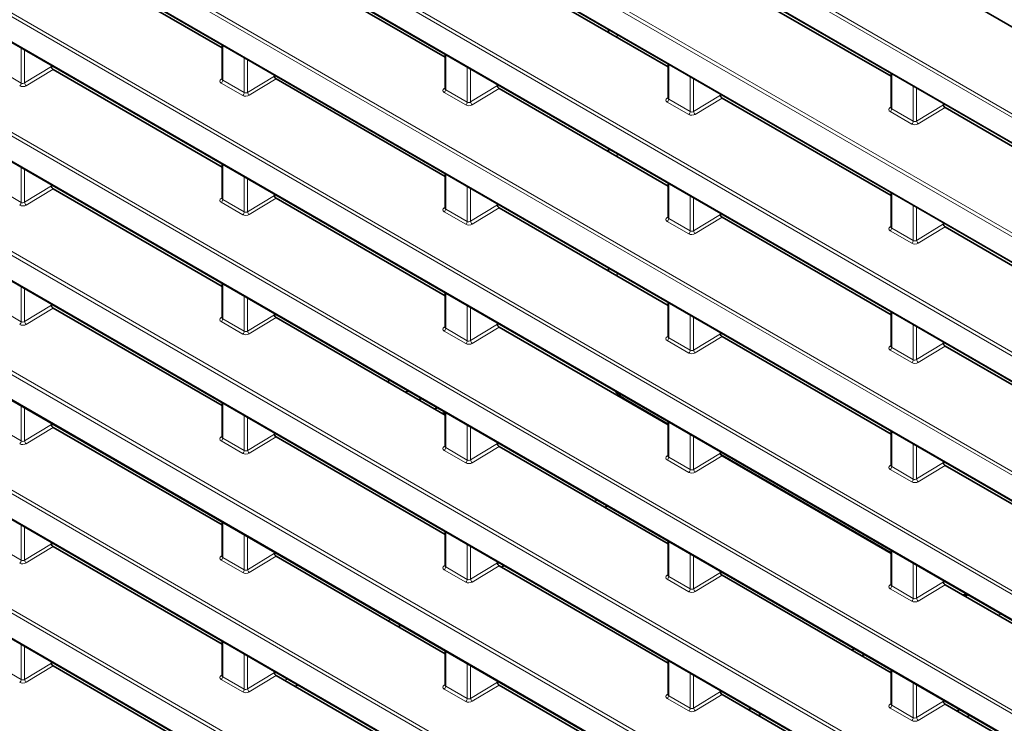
# Model space of a CAD drawing. Header units: millimetres. Extents: x 0 to 1118, y 0 to 864.
# Tile 15 of 256: x 93 to 114, y 180 to 195. Entities that reach past the tile are written whole.
import ezdxf

# ---------------------------------------------------------------- set-up
doc = ezdxf.new("R2010")
doc.units = ezdxf.units.MM

msp = doc.modelspace()

# ---------------------------------------------------------------- linework, layer by layer
at = {"color": 7, "linetype": 'Continuous', "lineweight": 18}
for p, q in [((174.4661, 158.2814), (75.4639, 215.4342)), ((75.4978, 215.4945), (174.4999, 158.3417)), ((75.4639, 214.8999), (174.4661, 157.7472)), ((174.4661, 155.7297), (75.4639, 212.8825)), ((75.4978, 212.9428), (174.4999, 155.7901)), ((75.4639, 212.3482), (174.4661, 155.1955)), ((174.4661, 153.1781), (75.4639, 210.3308)), ((75.4978, 210.3911), (174.4999, 153.2384)), ((75.4639, 209.7965), (174.4661, 152.6438)), ((75.4978, 207.8394), (174.4999, 150.6867)), ((174.4661, 150.6264), (75.4639, 207.7791)), ((75.4639, 207.2449), (174.4661, 150.0921)), ((75.4978, 205.2877), (174.4999, 148.135)), ((174.4661, 148.0747), (75.4639, 205.2274)), ((75.4639, 204.6932), (174.4661, 147.5404)), ((75.4978, 202.736), (174.4999, 145.5833)), ((174.4661, 145.523), (75.4639, 202.6757)), ((75.4639, 202.1415), (174.4661, 144.9887)), ((174.4661, 142.9713), (75.4639, 200.124)), ((75.4978, 200.1843), (174.4999, 143.0316)), ((75.4639, 199.5898), (174.4661, 142.4371)), ((174.4661, 140.4196), (75.4639, 197.5723)), ((75.4978, 197.6326), (174.4999, 140.4799)), ((75.4639, 197.0381), (174.4661, 139.8854)), ((174.4661, 137.8679), (75.4639, 195.0206)), ((75.4978, 195.081), (174.4999, 137.9282)), ((105.5107, 194.9857), (105.5107, 194.9201)), ((97.069, 194.7556), (97.069, 194.0048)), ((92.7569, 193.9424), (92.7569, 194.6932)), ((92.827, 194.6528), (92.827, 193.9456)), ((101.842, 194.5519), (101.842, 193.8011)), ((75.4639, 194.4864), (174.4661, 137.3337)), ((97.5299, 193.7388), (97.5299, 194.4895)), ((97.6, 194.4491), (97.6, 193.7419)), ((106.615, 194.3482), (106.615, 193.5974)), ((92.2961, 194.2085), (92.7569, 193.9424)), ((92.827, 193.9456), (93.4032, 194.2954)), ((93.4385, 194.2341), (92.8633, 193.8849)), ((97.6, 193.7419), (98.1762, 194.0917)), ((102.3029, 193.5351), (102.3029, 194.2859)), ((102.3729, 194.2454), (102.3729, 193.5382)), ((111.388, 194.1445), (111.388, 193.3937)), ((97.034, 194.0289), (97.0544, 194.0421)), ((97.4961, 193.6784), (97.0352, 193.9445)), ((97.069, 194.0048), (97.5299, 193.7388)), ((98.2115, 194.0304), (97.6362, 193.6812)), ((102.3729, 193.5382), (102.9491, 193.888)), ((107.0758, 193.3314), (107.0758, 194.0822)), ((107.1459, 194.0417), (107.1459, 193.3345)), ((101.807, 193.8252), (101.8274, 193.8385)), ((102.269, 193.4748), (101.8082, 193.7408)), ((101.842, 193.8011), (102.3029, 193.5351)), ((102.9845, 193.8267), (102.4092, 193.4776)), ((107.1459, 193.3345), (107.7221, 193.6843)), ((111.8488, 193.1277), (111.8488, 193.8785)), ((111.9189, 193.838), (111.9189, 193.1308)), ((106.5799, 193.6215), (106.6003, 193.6348)), ((107.042, 193.2711), (106.5812, 193.5371)), ((106.615, 193.5974), (107.0758, 193.3314)), ((107.7574, 193.6231), (107.1822, 193.2739)), ((111.9189, 193.1308), (112.4951, 193.4806)), ((111.3529, 193.4178), (111.3733, 193.4311)), ((111.815, 193.0674), (111.3541, 193.3334)), ((111.388, 193.3937), (111.8488, 193.1277)), ((112.5304, 193.4194), (111.9552, 193.0702)), ((174.4661, 135.3162), (75.4639, 192.469)), ((75.4978, 192.5293), (174.4999, 135.3765)), ((105.5107, 192.434), (105.5107, 192.3684)), ((97.069, 192.2039), (97.069, 191.4531)), ((92.7569, 191.3908), (92.7569, 192.1415)), ((92.827, 192.1011), (92.827, 191.3939)), ((101.842, 192.0002), (101.842, 191.2494)), ((75.4639, 191.9347), (174.4661, 134.782)), ((97.5299, 191.1871), (97.5299, 191.9379)), ((97.6, 191.8974), (97.6, 191.1902)), ((106.615, 191.7965), (106.615, 191.0457)), ((92.2961, 191.6568), (92.7569, 191.3908)), ((92.827, 191.3939), (93.4032, 191.7437)), ((93.4385, 191.6824), (92.8633, 191.3332)), ((102.3029, 190.9834), (102.3029, 191.7342)), ((102.3729, 191.6937), (102.3729, 190.9865)), ((111.388, 191.5928), (111.388, 190.842)), ((97.034, 191.4772), (97.0544, 191.4905)), ((97.4961, 191.1268), (97.0352, 191.3928)), ((97.069, 191.4531), (97.5299, 191.1871)), ((97.6, 191.1902), (98.1762, 191.54)), ((98.2115, 191.4787), (97.6362, 191.1296)), ((107.0758, 190.7797), (107.0758, 191.5305)), ((107.1459, 191.49), (107.1459, 190.7828)), ((101.807, 191.2735), (101.8274, 191.2868)), ((102.269, 190.9231), (101.8082, 191.1891)), ((101.842, 191.2494), (102.3029, 190.9834)), ((102.3729, 190.9865), (102.9491, 191.3363)), ((102.9845, 191.2751), (102.4092, 190.9259)), ((111.8488, 190.576), (111.8488, 191.3268)), ((111.9189, 191.2863), (111.9189, 190.5792)), ((106.5799, 191.0698), (106.6003, 191.0831)), ((107.042, 190.7194), (106.5812, 190.9854)), ((106.615, 191.0457), (107.0758, 190.7797)), ((107.1459, 190.7828), (107.7221, 191.1326)), ((107.7574, 191.0714), (107.1822, 190.7222)), ((111.9189, 190.5792), (112.4951, 190.9289)), ((111.3529, 190.8662), (111.3733, 190.8794)), ((111.815, 190.5157), (111.3541, 190.7817)), ((111.388, 190.842), (111.8488, 190.576)), ((112.5304, 190.8677), (111.9552, 190.5185)), ((105.5107, 189.8823), (105.5107, 189.8167)), ((92.7569, 188.8391), (92.7569, 189.5899)), ((92.827, 189.5494), (92.827, 188.8422)), ((97.069, 189.6522), (97.069, 188.9014)), ((97.5299, 188.6354), (97.5299, 189.3862)), ((97.6, 189.3457), (97.6, 188.6385)), ((101.842, 189.4485), (101.842, 188.6977)), ((106.615, 189.2448), (106.615, 188.494)), ((92.2961, 189.1051), (92.7569, 188.8391)), ((92.827, 188.8422), (93.4032, 189.192)), ((93.4385, 189.1307), (92.8633, 188.7815)), ((102.3029, 188.4317), (102.3029, 189.1825)), ((102.3729, 189.142), (102.3729, 188.4348)), ((111.388, 189.0411), (111.388, 188.2904)), ((97.034, 188.9255), (97.0544, 188.9388)), ((97.4961, 188.5751), (97.0352, 188.8411)), ((97.069, 188.9014), (97.5299, 188.6354)), ((97.6, 188.6385), (98.1762, 188.9883)), ((98.2115, 188.9271), (97.6362, 188.5779)), ((107.0758, 188.228), (107.0758, 188.9788)), ((107.1459, 188.9383), (107.1459, 188.2311)), ((101.807, 188.7218), (101.8274, 188.7351)), ((102.269, 188.3714), (101.8082, 188.6374)), ((101.842, 188.6977), (102.3029, 188.4317)), ((102.3729, 188.4348), (102.9491, 188.7846)), ((102.9845, 188.7234), (102.4092, 188.3742)), ((111.8488, 188.0243), (111.8488, 188.7751)), ((111.9189, 188.7346), (111.9189, 188.0275)), ((106.5799, 188.5182), (106.6003, 188.5314)), ((107.042, 188.1677), (106.5812, 188.4337)), ((106.615, 188.494), (107.0758, 188.228)), ((107.1459, 188.2311), (107.7221, 188.5809)), ((107.7574, 188.5197), (107.1822, 188.1705)), ((111.3529, 188.3145), (111.3733, 188.3277)), ((111.815, 187.964), (111.3541, 188.23)), ((111.388, 188.2904), (111.8488, 188.0243)), ((111.9189, 188.0275), (112.4951, 188.3772)), ((112.5304, 188.316), (111.9552, 187.9668)), ((92.7569, 186.2874), (92.7569, 187.0382)), ((92.827, 186.9977), (92.827, 186.2905)), ((97.069, 187.1005), (97.069, 186.3497)), ((97.5299, 186.0837), (97.5299, 186.8345)), ((97.6, 186.794), (97.6, 186.0868)), ((101.842, 186.8968), (101.842, 186.146)), ((92.2961, 186.5534), (92.7569, 186.2874)), ((92.827, 186.2905), (93.4032, 186.6403)), ((93.4385, 186.5791), (92.8633, 186.2299)), ((102.3029, 185.88), (102.3029, 186.6308)), ((102.3729, 186.5903), (102.3729, 185.8831)), ((106.615, 186.6931), (106.615, 185.9423)), ((97.034, 186.3738), (97.0544, 186.3871)), ((97.069, 186.3497), (97.5299, 186.0837)), ((97.6, 186.0868), (98.1762, 186.4366)), ((98.2115, 186.3754), (97.6362, 186.0262)), ((107.0758, 185.6763), (107.0758, 186.4271)), ((107.1459, 186.3866), (107.1459, 185.6795)), ((111.388, 186.4895), (111.388, 185.7387)), ((97.4961, 186.0234), (97.0352, 186.2894)), ((101.807, 186.1702), (101.8274, 186.1834)), ((102.269, 185.8197), (101.8082, 186.0857)), ((101.842, 186.146), (102.3029, 185.88)), ((102.3729, 185.8831), (102.9491, 186.2329)), ((102.9845, 186.1717), (102.4092, 185.8225)), ((111.8488, 185.4726), (111.8488, 186.2234)), ((111.9189, 186.183), (111.9189, 185.4758)), ((106.5799, 185.9665), (106.6003, 185.9797)), ((107.042, 185.616), (106.5812, 185.882)), ((106.615, 185.9423), (107.0758, 185.6763)), ((107.1459, 185.6795), (107.7221, 186.0292)), ((107.7574, 185.968), (107.1822, 185.6188)), ((111.3529, 185.7628), (111.3733, 185.776)), ((111.815, 185.4123), (111.3541, 185.6784)), ((111.388, 185.7387), (111.8488, 185.4726)), ((111.9189, 185.4758), (112.4951, 185.8255)), ((112.5304, 185.7643), (111.9552, 185.4151)), ((105.0268, 184.9927), (105.0836, 185.0255)), ((92.7569, 183.7357), (92.7569, 184.4865)), ((92.827, 184.446), (92.827, 183.7388)), ((97.069, 184.5488), (97.069, 183.798)), ((97.5299, 183.532), (97.5299, 184.2828)), ((97.6, 184.2423), (97.6, 183.5351)), ((101.842, 184.3451), (101.842, 183.5943)), ((92.2961, 184.0017), (92.7569, 183.7357)), ((92.827, 183.7388), (93.4032, 184.0886)), ((93.4385, 184.0274), (92.8633, 183.6782)), ((102.3029, 183.3283), (102.3029, 184.0791)), ((102.3729, 184.0386), (102.3729, 183.3315)), ((106.615, 184.1414), (106.615, 183.3907)), ((97.034, 183.8221), (97.0544, 183.8354)), ((97.069, 183.798), (97.5299, 183.532)), ((97.6, 183.5351), (98.1762, 183.8849)), ((98.2115, 183.8237), (97.6362, 183.4745)), ((107.0758, 183.1246), (107.0758, 183.8754)), ((107.1459, 183.8349), (107.1459, 183.1278)), ((111.388, 183.9378), (111.388, 183.187)), ((97.4961, 183.4717), (97.0352, 183.7377)), ((101.807, 183.6185), (101.8274, 183.6317)), ((101.842, 183.5943), (102.3029, 183.3283)), ((102.3729, 183.3315), (102.9491, 183.6812)), ((102.9845, 183.62), (102.4092, 183.2708)), ((111.8488, 182.9209), (111.8488, 183.6717)), ((111.9189, 183.6313), (111.9189, 182.9241)), ((102.269, 183.268), (101.8082, 183.534)), ((106.5799, 183.4148), (106.6003, 183.428)), ((106.615, 183.3907), (107.0758, 183.1246)), ((107.1459, 183.1278), (107.7221, 183.4775)), ((107.7574, 183.4163), (107.1822, 183.0671)), ((107.042, 183.0643), (106.5812, 183.3303)), ((111.3529, 183.2111), (111.3733, 183.2243)), ((111.388, 183.187), (111.8488, 182.9209)), ((111.9189, 182.9241), (112.4951, 183.2738)), ((112.5304, 183.2126), (111.9552, 182.8634)), ((111.815, 182.8606), (111.3541, 183.1267)), ((113.7211, 182.5909), (113.6642, 182.5581)), ((100.6066, 182.441), (100.6635, 182.4738)), ((92.7569, 181.184), (92.7569, 181.9348)), ((92.827, 181.8943), (92.827, 181.1871)), ((97.069, 181.9971), (97.069, 181.2463)), ((97.5299, 180.9803), (97.5299, 181.7311)), ((97.6, 181.6906), (97.6, 180.9835)), ((101.842, 181.7934), (101.842, 181.0427)), ((92.2961, 181.45), (92.7569, 181.184)), ((92.827, 181.1871), (93.4032, 181.5369)), ((93.4385, 181.4757), (92.8633, 181.1265)), ((102.3029, 180.7766), (102.3029, 181.5274)), ((102.3729, 181.4869), (102.3729, 180.7798)), ((106.615, 181.5898), (106.615, 180.839)), ((97.034, 181.2705), (97.0544, 181.2837)), ((97.069, 181.2463), (97.5299, 180.9803)), ((97.6, 180.9835), (98.1762, 181.3332)), ((98.2115, 181.272), (97.6362, 180.9228)), ((107.0758, 180.5729), (107.0758, 181.3237)), ((107.1459, 181.2833), (107.1459, 180.5761)), ((111.388, 181.3861), (111.388, 180.6353)), ((97.4961, 180.92), (97.0352, 181.186)), ((98.3966, 181.1652), (98.4534, 181.198)), ((101.807, 181.0668), (101.8274, 181.08)), ((101.842, 181.0427), (102.3029, 180.7766)), ((102.3729, 180.7798), (102.9491, 181.1295)), ((102.9845, 181.0683), (102.4092, 180.7191)), ((111.8488, 180.3692), (111.8488, 181.12)), ((111.9189, 181.0796), (111.9189, 180.3724)), ((102.269, 180.7163), (101.8082, 180.9823)), ((106.5799, 180.8631), (106.6003, 180.8763)), ((106.615, 180.839), (107.0758, 180.5729)), ((107.1459, 180.5761), (107.7221, 180.9258)), ((107.7574, 180.8646), (107.1822, 180.5154)), ((107.042, 180.5126), (106.5812, 180.7787)), ((111.3529, 180.6594), (111.3733, 180.6726)), ((111.388, 180.6353), (111.8488, 180.3692)), ((111.9189, 180.3724), (112.4951, 180.7222)), ((112.5304, 180.6609), (111.9552, 180.3117)), ((111.815, 180.3089), (111.3541, 180.575))]:
    msp.add_line(p, q, dxfattribs=at)
at = {"color": 7, "linetype": 'Continuous', "lineweight": 35}
for p, q in [((75.4743, 214.877), (174.4764, 157.7243)), ((75.4743, 212.3253), (174.4764, 155.1726)), ((75.4743, 209.7737), (174.4764, 152.6209)), ((75.4743, 207.222), (174.4764, 150.0692)), ((75.4743, 204.6703), (174.4764, 147.5175)), ((75.4743, 202.1186), (174.4764, 144.9659)), ((75.4743, 199.5669), (174.4764, 142.4142)), ((75.4743, 197.0152), (174.4764, 139.8625)), ((97.0544, 194.6984), (93.4385, 196.7858)), ((101.8274, 194.4947), (98.2115, 196.5821)), ((106.6003, 194.291), (102.9845, 196.3784)), ((111.3733, 194.0874), (107.7574, 196.1748)), ((116.1463, 193.8837), (112.5304, 195.9711)), ((105.3277, 195.0914), (105.3277, 195.0257)), ((97.0544, 194.764), (97.0544, 194.0262)), ((101.8274, 194.5603), (101.8274, 193.8226)), ((75.4743, 194.4635), (174.4764, 137.3108)), ((93.4032, 194.3201), (93.4032, 194.2954)), ((106.6003, 194.3567), (106.6003, 193.6189)), ((97.0544, 192.1467), (93.4385, 194.2341)), ((98.1762, 194.1165), (98.1762, 194.0917)), ((111.3733, 194.153), (111.3733, 193.4152)), ((101.8274, 191.943), (98.2115, 194.0304)), ((102.9491, 193.9128), (102.9491, 193.888)), ((106.6003, 191.7393), (102.9845, 193.8267)), ((107.7221, 193.7091), (107.7221, 193.6843)), ((111.3733, 191.5357), (107.7574, 193.6231)), ((112.4951, 193.5054), (112.4951, 193.4806)), ((116.1463, 191.332), (112.5304, 193.4194)), ((105.3277, 192.5397), (105.3277, 192.474)), ((97.0544, 192.2123), (97.0544, 191.4746)), ((101.8274, 192.0087), (101.8274, 191.2709)), ((75.4743, 191.9118), (174.4764, 134.7591)), ((106.6003, 191.805), (106.6003, 191.0672)), ((93.4032, 191.7685), (93.4032, 191.7437)), ((97.0544, 189.595), (93.4385, 191.6824)), ((98.1762, 191.5648), (98.1762, 191.54)), ((111.3733, 191.6013), (111.3733, 190.8635)), ((101.8274, 189.3913), (98.2115, 191.4787)), ((102.9491, 191.3611), (102.9491, 191.3363)), ((106.6003, 189.1877), (102.9845, 191.2751)), ((107.7221, 191.1574), (107.7221, 191.1326)), ((111.3733, 188.984), (107.7574, 191.0714)), ((112.4951, 190.9537), (112.4951, 190.9289)), ((116.1463, 188.7803), (112.5304, 190.8677)), ((105.3277, 189.988), (105.3277, 189.9223)), ((97.0544, 189.6607), (97.0544, 188.9229)), ((101.8274, 189.457), (101.8274, 188.7192)), ((106.6003, 189.2533), (106.6003, 188.5155)), ((93.4032, 189.2168), (93.4032, 189.192)), ((97.0544, 187.0433), (93.4385, 189.1307)), ((111.3733, 189.0496), (111.3733, 188.3118)), ((98.1762, 189.0131), (98.1762, 188.9883)), ((101.8274, 186.8397), (98.2115, 188.9271)), ((102.9491, 188.8094), (102.9491, 188.7846)), ((106.6003, 186.636), (102.9845, 188.7234)), ((107.7221, 188.6057), (107.7221, 188.5809)), ((111.3733, 186.4323), (107.7574, 188.5197)), ((112.4951, 188.402), (112.4951, 188.3772)), ((116.1463, 186.2286), (112.5304, 188.316)), ((100.6492, 187.5854), (100.5886, 187.5548)), ((101.0381, 187.3609), (100.9775, 187.3303)), ((105.631, 187.2102), (106.6003, 186.6506)), ((97.0544, 187.109), (97.0544, 186.3712)), ((101.5985, 186.9718), (101.6633, 187)), ((101.8274, 186.9053), (101.8274, 186.1675)), ((93.4032, 186.6651), (93.4032, 186.6403)), ((97.0544, 184.4917), (93.4385, 186.5791)), ((106.6003, 186.7016), (106.6003, 185.9638)), ((98.1762, 186.4614), (98.1762, 186.4366)), ((101.8274, 184.288), (98.2115, 186.3754)), ((111.3733, 186.4979), (111.3733, 185.7601)), ((102.9491, 186.2577), (102.9491, 186.2329)), ((106.6003, 184.0843), (102.9845, 186.1717)), ((107.7221, 186.054), (107.7221, 186.0292)), ((107.7303, 185.9983), (111.3733, 183.8952)), ((111.3733, 183.8806), (107.7574, 185.968)), ((112.4951, 185.8503), (112.4951, 185.8255)), ((116.1463, 183.6769), (112.5304, 185.7643)), ((105.2465, 184.8658), (105.3033, 184.8986)), ((97.0544, 184.5573), (97.0544, 183.8195)), ((101.8274, 184.3536), (101.8274, 183.6158)), ((110.8343, 184.2064), (110.9376, 184.1468)), ((93.4032, 184.1134), (93.4032, 184.0886)), ((97.0544, 181.94), (93.4385, 184.0274)), ((106.6003, 184.1499), (106.6003, 183.4121)), ((98.1762, 183.9097), (98.1762, 183.8849)), ((101.8274, 181.7363), (98.2115, 183.8237)), ((111.3733, 183.9462), (111.3733, 183.2084)), ((102.9491, 183.706), (102.9491, 183.6812)), ((106.6003, 181.5326), (102.9845, 183.62)), ((103.0364, 183.59), (103.0933, 183.6228)), ((107.7221, 183.5023), (107.7221, 183.4775)), ((111.3733, 181.3289), (107.7574, 183.4163)), ((112.4951, 183.2986), (112.4951, 183.2738)), ((116.1463, 181.1252), (112.5304, 183.2126)), ((112.902, 182.9981), (112.9904, 183.0127)), ((112.9237, 182.9856), (113.0119, 183.0003)), ((113.0139, 182.9991), (112.957, 182.9663)), ((100.8264, 182.3141), (100.8832, 182.347)), ((97.0544, 182.0056), (97.0544, 181.2678)), ((101.8274, 181.8019), (101.8274, 181.0641)), ((110.5917, 181.8458), (110.5348, 181.8129)), ((110.8038, 181.7233), (110.747, 181.6905)), ((93.4032, 181.5617), (93.4032, 181.5369)), ((97.0544, 179.3883), (93.4385, 181.4757)), ((106.6003, 181.5982), (106.6003, 180.8604)), ((98.1762, 181.358), (98.1762, 181.3332)), ((101.8274, 179.1846), (98.2115, 181.272)), ((111.3733, 181.3945), (111.3733, 180.6567)), ((98.6163, 181.0383), (98.6731, 181.0711)), ((102.9491, 181.1543), (102.9491, 181.1295)), ((106.6003, 178.9809), (102.9845, 181.0683)), ((107.7221, 180.9506), (107.7221, 180.9258)), ((111.3733, 178.7772), (107.7574, 180.8646)), ((112.4951, 180.7469), (112.4951, 180.7222)), ((116.1463, 178.5735), (112.5304, 180.6609)), ((108.3816, 180.5699), (108.3248, 180.5371)), ((108.5937, 180.4475), (108.5369, 180.4146)), ((112.8441, 180.5455), (112.7872, 180.5127)), ((113.0562, 180.423), (112.9994, 180.3902))]:
    msp.add_line(p, q, dxfattribs=at)
at = {"color": 7, "linetype": 'Continuous', "lineweight": 35, "flags": 128}
for points in [[(101.2609, 187.1667), (101.318, 187.1924), (101.3256, 187.1949)], [(101.7529, 186.8827), (101.7659, 186.8844), (101.8274, 186.8795)]]:
    msp.add_lwpolyline(points, dxfattribs=at)
at = {"color": 7, "linetype": 'Continuous', "lineweight": 18}
for centre, radius, start, end in [((92.6797, 193.9461), 0.0773, 304.1588, 357.2848), ((92.908, 193.9528), 0.0813, 185.10775, 236.65068), ((97.0495, 194.0523), 0.028, 236.4259, 280.59619), ((96.9918, 194.0085), 0.0773, 304.1588, 357.2848), ((97.4527, 193.7424), 0.0773, 304.1588, 357.2848), ((97.6809, 193.7491), 0.0813, 185.10775, 236.65068), ((101.8225, 193.8486), 0.028, 236.4259, 280.59619), ((101.7648, 193.8048), 0.0773, 304.1588, 357.2848), ((102.2256, 193.5387), 0.0773, 304.1588, 357.2848), ((102.4539, 193.5455), 0.0813, 185.10775, 236.65068), ((106.5954, 193.6449), 0.028, 236.4259, 280.59619), ((106.5378, 193.6011), 0.0773, 304.1588, 357.2848), ((106.9986, 193.335), 0.0773, 304.1588, 357.2848), ((107.2269, 193.3418), 0.0813, 185.10775, 236.65068), ((111.3684, 193.4412), 0.028, 236.4259, 280.59619), ((111.3107, 193.3974), 0.0773, 304.1588, 357.2848), ((111.7716, 193.1314), 0.0773, 304.1588, 357.2848), ((111.9998, 193.1381), 0.0813, 185.10775, 236.65068), ((92.6797, 191.3944), 0.0773, 304.1588, 357.2848), ((92.908, 191.4011), 0.0813, 185.10775, 236.65068), ((97.0495, 191.5006), 0.028, 236.4259, 280.59619), ((96.9918, 191.4568), 0.0773, 304.1588, 357.2848), ((97.4527, 191.1907), 0.0773, 304.1588, 357.2848), ((97.6809, 191.1975), 0.0813, 185.10775, 236.65068), ((101.8225, 191.2969), 0.028, 236.4259, 280.59619), ((101.7648, 191.2531), 0.0773, 304.1588, 357.2848), ((102.2256, 190.987), 0.0773, 304.1588, 357.2848), ((102.4539, 190.9938), 0.0813, 185.10775, 236.65068), ((106.5954, 191.0932), 0.028, 236.4259, 280.59619), ((106.5378, 191.0494), 0.0773, 304.1588, 357.2848), ((106.9986, 190.7834), 0.0773, 304.1588, 357.2848), ((107.2269, 190.7901), 0.0813, 185.10775, 236.65068), ((111.3684, 190.8895), 0.028, 236.4259, 280.59619), ((111.3107, 190.8457), 0.0773, 304.1588, 357.2848), ((111.7716, 190.5797), 0.0773, 304.1588, 357.2848), ((111.9998, 190.5864), 0.0813, 185.10775, 236.65068), ((92.6797, 188.8427), 0.0773, 304.1588, 357.2848), ((92.908, 188.8494), 0.0813, 185.10775, 236.65068), ((97.0495, 188.9489), 0.028, 236.4259, 280.59619), ((96.9918, 188.9051), 0.0773, 304.1588, 357.2848), ((97.4527, 188.639), 0.0773, 304.1588, 357.2848), ((97.6809, 188.6458), 0.0813, 185.10775, 236.65068), ((101.8225, 188.7452), 0.028, 236.4259, 280.59619), ((101.7648, 188.7014), 0.0773, 304.1588, 357.2848), ((102.2256, 188.4353), 0.0773, 304.1588, 357.2848), ((102.4539, 188.4421), 0.0813, 185.10775, 236.65068), ((106.5954, 188.5415), 0.028, 236.4259, 280.59619), ((106.5378, 188.4977), 0.0773, 304.1588, 357.2848), ((106.9986, 188.2317), 0.0773, 304.1588, 357.2848), ((107.2269, 188.2384), 0.0813, 185.10775, 236.65068), ((111.3684, 188.3378), 0.028, 236.4259, 280.59619), ((111.3107, 188.294), 0.0773, 304.1588, 357.2848), ((111.7716, 188.028), 0.0773, 304.1588, 357.2848), ((111.9998, 188.0347), 0.0813, 185.10775, 236.65068), ((97.0495, 186.3972), 0.028, 236.4259, 280.59619), ((96.9918, 186.3534), 0.0773, 304.1588, 357.2848), ((92.6797, 186.291), 0.0773, 304.1588, 357.2848), ((92.908, 186.2978), 0.0813, 185.10775, 236.65068), ((97.4527, 186.0873), 0.0773, 304.1588, 357.2848), ((97.6809, 186.0941), 0.0813, 185.10775, 236.65068), ((101.8225, 186.1935), 0.028, 236.4259, 280.59619), ((101.7648, 186.1497), 0.0773, 304.1588, 357.2848), ((102.2256, 185.8837), 0.0773, 304.1588, 357.2848), ((102.4539, 185.8904), 0.0813, 185.10775, 236.65068), ((106.5954, 185.9898), 0.028, 236.4259, 280.59619), ((106.5378, 185.946), 0.0773, 304.1588, 357.2848), ((106.9986, 185.68), 0.0773, 304.1588, 357.2848), ((107.2269, 185.6867), 0.0813, 185.10775, 236.65068), ((111.3684, 185.7861), 0.028, 236.4259, 280.59619), ((111.3107, 185.7423), 0.0773, 304.1588, 357.2848), ((111.7716, 185.4763), 0.0773, 304.1588, 357.2848), ((111.9998, 185.483), 0.0813, 185.10775, 236.65068), ((97.0495, 183.8455), 0.028, 236.4259, 280.59619), ((96.9918, 183.8017), 0.0773, 304.1588, 357.2848), ((92.6797, 183.7393), 0.0773, 304.1588, 357.2848), ((92.908, 183.7461), 0.0813, 185.10775, 236.65068), ((101.8225, 183.6418), 0.028, 236.4259, 280.59619), ((101.7648, 183.598), 0.0773, 304.1588, 357.2848), ((97.4527, 183.5357), 0.0773, 304.1588, 357.2848), ((97.6809, 183.5424), 0.0813, 185.10775, 236.65068), ((106.5954, 183.4381), 0.028, 236.4259, 280.59619), ((106.5378, 183.3943), 0.0773, 304.1588, 357.2848), ((102.2256, 183.332), 0.0773, 304.1588, 357.2848), ((102.4539, 183.3387), 0.0813, 185.10775, 236.65068), ((111.3684, 183.2344), 0.028, 236.4259, 280.59619), ((111.3107, 183.1906), 0.0773, 304.1588, 357.2848), ((106.9986, 183.1283), 0.0773, 304.1588, 357.2848), ((107.2269, 183.135), 0.0813, 185.10775, 236.65068), ((111.7716, 182.9246), 0.0773, 304.1588, 357.2848), ((111.9998, 182.9313), 0.0813, 185.10775, 236.65068), ((97.0495, 181.2938), 0.028, 236.4259, 280.59619), ((96.9918, 181.25), 0.0773, 304.1588, 357.2848), ((92.6797, 181.1877), 0.0773, 304.1588, 357.2848), ((92.908, 181.1944), 0.0813, 185.10775, 236.65068), ((101.8225, 181.0901), 0.028, 236.4259, 280.59619), ((101.7648, 181.0463), 0.0773, 304.1588, 357.2848), ((97.4527, 180.984), 0.0773, 304.1588, 357.2848), ((97.6809, 180.9907), 0.0813, 185.10775, 236.65068), ((106.5954, 180.8864), 0.028, 236.4259, 280.59619), ((106.5378, 180.8426), 0.0773, 304.1588, 357.2848), ((102.2256, 180.7803), 0.0773, 304.1588, 357.2848), ((102.4539, 180.787), 0.0813, 185.10775, 236.65068), ((111.3684, 180.6827), 0.028, 236.4259, 280.59619), ((111.3107, 180.6389), 0.0773, 304.1588, 357.2848), ((106.9986, 180.5766), 0.0773, 304.1588, 357.2848), ((107.2269, 180.5833), 0.0813, 185.10775, 236.65068), ((111.7716, 180.3729), 0.0773, 304.1588, 357.2848), ((111.9998, 180.3796), 0.0813, 185.10775, 236.65068)]:
    msp.add_arc(centre, radius, start, end, dxfattribs=at)
at = {"color": 7, "linetype": 'Continuous', "lineweight": 35}
for centre in [(93.4386, 194.275), (98.2115, 194.0713), (102.9845, 193.8676), (107.7575, 193.6639), (112.5304, 193.4602), (93.4386, 191.7233), (98.2115, 191.5196), (102.9845, 191.3159), (107.7575, 191.1122), (112.5304, 190.9085), (93.4386, 189.1716), (98.2115, 188.9679), (102.9845, 188.7642), (107.7575, 188.5605), (112.5304, 188.3568), (93.4386, 186.6199), (98.2115, 186.4162), (102.9845, 186.2125), (107.7575, 186.0088), (112.5304, 185.8052), (93.4386, 184.0682), (98.2115, 183.8645), (102.9845, 183.6608), (107.7575, 183.4572), (112.5304, 183.2535), (93.4386, 181.5165), (98.2115, 181.3128), (102.9845, 181.1091), (107.7575, 180.9055), (112.5304, 180.7018)]:
    msp.add_ellipse(centre, major_axis=(-0.025, 0.0433), ratio=0.5778208, start_param=0.7866614, end_param=2.3566964, dxfattribs=at)
at = {"color": 7, "linetype": 'Continuous', "lineweight": 18}
for centre, major_axis, ratio, start_param, end_param in [((92.7938, 193.9265), (0.1, 0.004), 0.6018966, 3.9031889, 5.456532), ((92.7923, 193.9664), (0.0499, 0.0041), 0.6250907, 3.8751701, 5.4285132), ((97.1059, 193.9889), (0.1, 0.004), 0.6018966, 2.3498459, 3.9031889), ((97.1044, 194.0288), (0.0499, 0.0041), 0.6250907, 3.089772, 3.8751701), ((97.5668, 193.7228), (0.1, 0.004), 0.6018966, 3.9031889, 5.456532), ((97.5652, 193.7627), (0.0499, 0.0041), 0.6250907, 3.8751701, 5.4285132), ((101.8789, 193.7852), (0.1, 0.004), 0.6018966, 2.3498459, 3.9031889), ((101.8774, 193.8251), (0.0499, 0.0041), 0.6250907, 3.089772, 3.8751701), ((102.3398, 193.5191), (0.1, 0.004), 0.6018966, 3.9031889, 5.456532), ((102.3382, 193.559), (0.0499, 0.0041), 0.6250907, 3.8751701, 5.4285132), ((106.6519, 193.5815), (0.1, 0.004), 0.6018966, 2.3498459, 3.9031889), ((106.6503, 193.6214), (0.0499, 0.0041), 0.6250907, 3.089772, 3.8751701), ((107.1127, 193.3155), (0.1, 0.004), 0.6018966, 3.9031889, 5.456532), ((107.1112, 193.3554), (0.0499, 0.0041), 0.6250907, 3.8751701, 5.4285132), ((111.4249, 193.3778), (0.1, 0.004), 0.6018966, 2.3498459, 3.9031889), ((111.4233, 193.4177), (0.0499, 0.0041), 0.6250907, 3.089772, 3.8751701), ((111.8857, 193.1118), (0.1, 0.004), 0.6018966, 3.9031889, 5.456532), ((111.8842, 193.1517), (0.0499, 0.0041), 0.6250907, 3.8751701, 5.4285132), ((92.7923, 191.4147), (0.0499, 0.0041), 0.6250907, 3.8751701, 5.4285132), ((97.1059, 191.4372), (0.1, 0.004), 0.6018966, 2.3498459, 3.9031889), ((97.1044, 191.4771), (0.0499, 0.0041), 0.6250907, 3.089772, 3.8751701), ((92.7938, 191.3748), (0.1, 0.004), 0.6018966, 3.9031889, 5.456532), ((97.5652, 191.211), (0.0499, 0.0041), 0.6250907, 3.8751701, 5.4285132), ((101.8789, 191.2335), (0.1, 0.004), 0.6018966, 2.3498459, 3.9031889), ((101.8774, 191.2734), (0.0499, 0.0041), 0.6250907, 3.089772, 3.8751701), ((97.5668, 191.1711), (0.1, 0.004), 0.6018966, 3.9031889, 5.456532), ((102.3382, 191.0074), (0.0499, 0.0041), 0.6250907, 3.8751701, 5.4285132), ((106.6519, 191.0298), (0.1, 0.004), 0.6018966, 2.3498459, 3.9031889), ((106.6503, 191.0697), (0.0499, 0.0041), 0.6250907, 3.089772, 3.8751701), ((102.3398, 190.9675), (0.1, 0.004), 0.6018966, 3.9031889, 5.456532), ((107.1127, 190.7638), (0.1, 0.004), 0.6018966, 3.9031889, 5.456532), ((107.1112, 190.8037), (0.0499, 0.0041), 0.6250907, 3.8751701, 5.4285132), ((111.4249, 190.8261), (0.1, 0.004), 0.6018966, 2.3498459, 3.9031889), ((111.4233, 190.866), (0.0499, 0.0041), 0.6250907, 3.089772, 3.8751701), ((111.8857, 190.5601), (0.1, 0.004), 0.6018966, 3.9031889, 5.456532), ((111.8842, 190.6), (0.0499, 0.0041), 0.6250907, 3.8751701, 5.4285132), ((92.7923, 188.863), (0.0499, 0.0041), 0.6250907, 3.8751701, 5.4285132), ((97.1059, 188.8855), (0.1, 0.004), 0.6018966, 2.3498459, 3.9031889), ((97.1044, 188.9254), (0.0499, 0.0041), 0.6250907, 3.089772, 3.8751701), ((92.7938, 188.8231), (0.1, 0.004), 0.6018966, 3.9031889, 5.456532), ((97.5652, 188.6593), (0.0499, 0.0041), 0.6250907, 3.8751701, 5.4285132), ((101.8789, 188.6818), (0.1, 0.004), 0.6018966, 2.3498459, 3.9031889), ((101.8774, 188.7217), (0.0499, 0.0041), 0.6250907, 3.089772, 3.8751701), ((97.5668, 188.6195), (0.1, 0.004), 0.6018966, 3.9031889, 5.456532), ((102.3382, 188.4557), (0.0499, 0.0041), 0.6250907, 3.8751701, 5.4285132), ((106.6519, 188.4781), (0.1, 0.004), 0.6018966, 2.3498459, 3.9031889), ((106.6503, 188.518), (0.0499, 0.0041), 0.6250907, 3.089772, 3.8751701), ((102.3398, 188.4158), (0.1, 0.004), 0.6018966, 3.9031889, 5.456532), ((107.1112, 188.252), (0.0499, 0.0041), 0.6250907, 3.8751701, 5.4285132), ((111.4249, 188.2744), (0.1, 0.004), 0.6018966, 2.3498459, 3.9031889), ((111.4233, 188.3143), (0.0499, 0.0041), 0.6250907, 3.089772, 3.8751701), ((107.1127, 188.2121), (0.1, 0.004), 0.6018966, 3.9031889, 5.456532), ((111.8842, 188.0483), (0.0499, 0.0041), 0.6250907, 3.8751701, 5.4285132), ((111.8857, 188.0084), (0.1, 0.004), 0.6018966, 3.9031889, 5.456532), ((97.1059, 186.3338), (0.1, 0.004), 0.6018966, 2.3498459, 3.9031889), ((97.1044, 186.3737), (0.0499, 0.0041), 0.6250907, 3.089772, 3.8751701), ((92.7938, 186.2714), (0.1, 0.004), 0.6018966, 3.9031889, 5.456532), ((92.7923, 186.3113), (0.0499, 0.0041), 0.6250907, 3.8751701, 5.4285132), ((97.5652, 186.1077), (0.0499, 0.0041), 0.6250907, 3.8751701, 5.4285132), ((101.8789, 186.1301), (0.1, 0.004), 0.6018966, 2.3498459, 3.9031889), ((101.8774, 186.17), (0.0499, 0.0041), 0.6250907, 3.089772, 3.8751701), ((97.5668, 186.0678), (0.1, 0.004), 0.6018966, 3.9031889, 5.456532), ((102.3382, 185.904), (0.0499, 0.0041), 0.6250907, 3.8751701, 5.4285132), ((106.6519, 185.9264), (0.1, 0.004), 0.6018966, 2.3498459, 3.9031889), ((106.6503, 185.9663), (0.0499, 0.0041), 0.6250907, 3.089772, 3.8751701), ((102.3398, 185.8641), (0.1, 0.004), 0.6018966, 3.9031889, 5.456532), ((107.1112, 185.7003), (0.0499, 0.0041), 0.6250907, 3.8751701, 5.4285132), ((111.4249, 185.7227), (0.1, 0.004), 0.6018966, 2.3498459, 3.9031889), ((111.4233, 185.7626), (0.0499, 0.0041), 0.6250907, 3.089772, 3.8751701), ((107.1127, 185.6604), (0.1, 0.004), 0.6018966, 3.9031889, 5.456532), ((111.8842, 185.4966), (0.0499, 0.0041), 0.6250907, 3.8751701, 5.4285132), ((111.8857, 185.4567), (0.1, 0.004), 0.6018966, 3.9031889, 5.456532), ((97.1059, 183.7821), (0.1, 0.004), 0.6018966, 2.3498459, 3.9031889), ((97.1044, 183.822), (0.0499, 0.0041), 0.6250907, 3.089772, 3.8751701), ((92.7938, 183.7198), (0.1, 0.004), 0.6018966, 3.9031889, 5.456532), ((92.7923, 183.7597), (0.0499, 0.0041), 0.6250907, 3.8751701, 5.4285132), ((101.8789, 183.5784), (0.1, 0.004), 0.6018966, 2.3498459, 3.9031889), ((101.8774, 183.6183), (0.0499, 0.0041), 0.6250907, 3.089772, 3.8751701), ((97.5668, 183.5161), (0.1, 0.004), 0.6018966, 3.9031889, 5.456532), ((97.5652, 183.556), (0.0499, 0.0041), 0.6250907, 3.8751701, 5.4285132), ((106.6519, 183.3747), (0.1, 0.004), 0.6018966, 2.3498459, 3.9031889), ((106.6503, 183.4146), (0.0499, 0.0041), 0.6250907, 3.089772, 3.8751701), ((102.3398, 183.3124), (0.1, 0.004), 0.6018966, 3.9031889, 5.456532), ((102.3382, 183.3523), (0.0499, 0.0041), 0.6250907, 3.8751701, 5.4285132), ((111.4249, 183.171), (0.1, 0.004), 0.6018966, 2.3498459, 3.9031889), ((111.4233, 183.2109), (0.0499, 0.0041), 0.6250907, 3.089772, 3.8751701), ((107.1127, 183.1087), (0.1, 0.004), 0.6018966, 3.9031889, 5.456532), ((107.1112, 183.1486), (0.0499, 0.0041), 0.6250907, 3.8751701, 5.4285132), ((111.8842, 182.9449), (0.0499, 0.0041), 0.6250907, 3.8751701, 5.4285132), ((111.8857, 182.905), (0.1, 0.004), 0.6018966, 3.9031889, 5.456532), ((97.1059, 181.2304), (0.1, 0.004), 0.6018966, 2.3498459, 3.9031889), ((97.1044, 181.2703), (0.0499, 0.0041), 0.6250907, 3.089772, 3.8751701), ((92.7938, 181.1681), (0.1, 0.004), 0.6018966, 3.9031889, 5.456532), ((92.7923, 181.208), (0.0499, 0.0041), 0.6250907, 3.8751701, 5.4285132), ((101.8789, 181.0267), (0.1, 0.004), 0.6018966, 2.3498459, 3.9031889), ((101.8774, 181.0666), (0.0499, 0.0041), 0.6250907, 3.089772, 3.8751701), ((97.5668, 180.9644), (0.1, 0.004), 0.6018966, 3.9031889, 5.456532), ((97.5652, 181.0043), (0.0499, 0.0041), 0.6250907, 3.8751701, 5.4285132), ((106.6519, 180.823), (0.1, 0.004), 0.6018966, 2.3498459, 3.9031889), ((106.6503, 180.8629), (0.0499, 0.0041), 0.6250907, 3.089772, 3.8751701), ((102.3398, 180.7607), (0.1, 0.004), 0.6018966, 3.9031889, 5.456532), ((102.3382, 180.8006), (0.0499, 0.0041), 0.6250907, 3.8751701, 5.4285132), ((111.4249, 180.6194), (0.1, 0.004), 0.6018966, 2.3498459, 3.9031889), ((111.4233, 180.6593), (0.0499, 0.0041), 0.6250907, 3.089772, 3.8751701), ((107.1127, 180.557), (0.1, 0.004), 0.6018966, 3.9031889, 5.456532), ((107.1112, 180.5969), (0.0499, 0.0041), 0.6250907, 3.8751701, 5.4285132), ((111.8857, 180.3533), (0.1, 0.004), 0.6018966, 3.9031889, 5.456532), ((111.8842, 180.3932), (0.0499, 0.0041), 0.6250907, 3.8751701, 5.4285132)]:
    msp.add_ellipse(centre, major_axis=major_axis, ratio=ratio, start_param=start_param, end_param=end_param, dxfattribs=at)
at = {"color": 7, "linetype": 'Continuous', "lineweight": 35}
for points, knots in [([(97.0544, 194.0262), (97.0544, 194.0262), (97.0548, 194.0241), (97.0541, 194.0229), (97.0534, 194.0217)], [0, 0, 0, 0, 0.0088292, 1, 1, 1, 1]), ([(101.8274, 193.8225), (101.8274, 193.8225), (101.8278, 193.8204), (101.8271, 193.8192), (101.8264, 193.818)], [0, 0, 0, 0, 0.00777868, 1, 1, 1, 1]), ([(106.6003, 193.6189), (106.6003, 193.6188), (106.6008, 193.6167), (106.6001, 193.6155), (106.5994, 193.6143)], [0, 0, 0, 0, 0.0077787, 1, 1, 1, 1]), ([(111.3733, 193.4152), (111.3733, 193.4152), (111.3737, 193.413), (111.373, 193.4118), (111.3724, 193.4106)], [0, 0, 0, 0, 0.0077787, 1, 1, 1, 1]), ([(97.0544, 191.4745), (97.0544, 191.4745), (97.0548, 191.4724), (97.0541, 191.4712), (97.0534, 191.47)], [0, 0, 0, 0, 0.0077787, 1, 1, 1, 1]), ([(101.8274, 191.2709), (101.8274, 191.2708), (101.8278, 191.2687), (101.8271, 191.2675), (101.8264, 191.2663)], [0, 0, 0, 0, 0.0088292, 1, 1, 1, 1]), ([(106.6003, 191.0672), (106.6003, 191.0672), (106.6008, 191.065), (106.6001, 191.0638), (106.5994, 191.0626)], [0, 0, 0, 0, 0.0077787, 1, 1, 1, 1]), ([(111.3733, 190.8635), (111.3733, 190.8635), (111.3737, 190.8614), (111.373, 190.8601), (111.3724, 190.8589)], [0, 0, 0, 0, 0.0077787, 1, 1, 1, 1]), ([(97.0544, 188.9229), (97.0544, 188.9228), (97.0548, 188.9207), (97.0541, 188.9195), (97.0534, 188.9183)], [0, 0, 0, 0, 0.0077787, 1, 1, 1, 1]), ([(101.8274, 188.7192), (101.8274, 188.7191), (101.8278, 188.717), (101.8271, 188.7158), (101.8264, 188.7146)], [0, 0, 0, 0, 0.0077787, 1, 1, 1, 1]), ([(106.6003, 188.5155), (106.6003, 188.5155), (106.6008, 188.5134), (106.6001, 188.5121), (106.5994, 188.5109)], [0, 0, 0, 0, 0.0088292, 1, 1, 1, 1]), ([(111.3733, 188.3118), (111.3733, 188.3118), (111.3737, 188.3097), (111.373, 188.3084), (111.3724, 188.3072)], [0, 0, 0, 0, 0.0077787, 1, 1, 1, 1]), ([(105.4739, 187.3519), (105.4828, 187.3387), (105.524, 187.2777), (105.5874, 187.2381), (105.6371, 187.207)], [0, 0, 0, 0, 0.2162025, 1, 1, 1, 1]), ([(97.0544, 186.3712), (97.0544, 186.3711), (97.0548, 186.369), (97.0541, 186.3678), (97.0534, 186.3666)], [0, 0, 0, 0, 0.0077787, 1, 1, 1, 1]), ([(101.8274, 186.1675), (101.8274, 186.1675), (101.8278, 186.1654), (101.8271, 186.1641), (101.8264, 186.1629)], [0, 0, 0, 0, 0.00777868, 1, 1, 1, 1]), ([(106.6003, 185.9638), (106.6003, 185.9638), (106.6008, 185.9617), (106.6001, 185.9604), (106.5994, 185.9592)], [0, 0, 0, 0, 0.00777868, 1, 1, 1, 1]), ([(111.3733, 185.7601), (111.3733, 185.7601), (111.3737, 185.758), (111.373, 185.7567), (111.3724, 185.7555)], [0, 0, 0, 0, 0.0088292, 1, 1, 1, 1]), ([(97.0544, 183.8195), (97.0544, 183.8195), (97.0548, 183.8173), (97.0541, 183.8161), (97.0534, 183.8149)], [0, 0, 0, 0, 0.00777868, 1, 1, 1, 1]), ([(101.8274, 183.6158), (101.8274, 183.6158), (101.8278, 183.6137), (101.8271, 183.6124), (101.8264, 183.6112)], [0, 0, 0, 0, 0.00777868, 1, 1, 1, 1]), ([(106.6003, 183.4121), (106.6003, 183.4121), (106.6008, 183.41), (106.6001, 183.4087), (106.5994, 183.4075)], [0, 0, 0, 0, 0.0077787, 1, 1, 1, 1]), ([(111.3733, 183.2084), (111.3733, 183.2084), (111.3737, 183.2063), (111.373, 183.2051), (111.3724, 183.2038)], [0, 0, 0, 0, 0.00777868, 1, 1, 1, 1]), ([(97.0544, 181.2678), (97.0544, 181.2678), (97.0548, 181.2657), (97.0541, 181.2644), (97.0534, 181.2632)], [0, 0, 0, 0, 0.00777868, 1, 1, 1, 1]), ([(101.8274, 181.0641), (101.8274, 181.0641), (101.8278, 181.062), (101.8271, 181.0607), (101.8264, 181.0595)], [0, 0, 0, 0, 0.0077787, 1, 1, 1, 1]), ([(106.6003, 180.8604), (106.6003, 180.8604), (106.6008, 180.8583), (106.6001, 180.8571), (106.5994, 180.8558)], [0, 0, 0, 0, 0.0077787, 1, 1, 1, 1]), ([(111.3733, 180.6567), (111.3733, 180.6567), (111.3737, 180.6546), (111.373, 180.6534), (111.3724, 180.6521)], [0, 0, 0, 0, 0.0077787, 1, 1, 1, 1])]:
    msp.add_open_spline(points, degree=3, knots=knots, dxfattribs=at)
at = {"color": 7, "linetype": 'Continuous', "lineweight": 18}
msp.add_open_spline([(105.635, 187.2079), (105.6163, 187.2209), (105.5796, 187.2464), (105.5562, 187.2898), (105.5448, 187.3109)], degree=3, knots=[0, 0, 0, 0, 0.5115112, 1, 1, 1, 1], dxfattribs=at)

doc.saveas('drawing.dxf')
